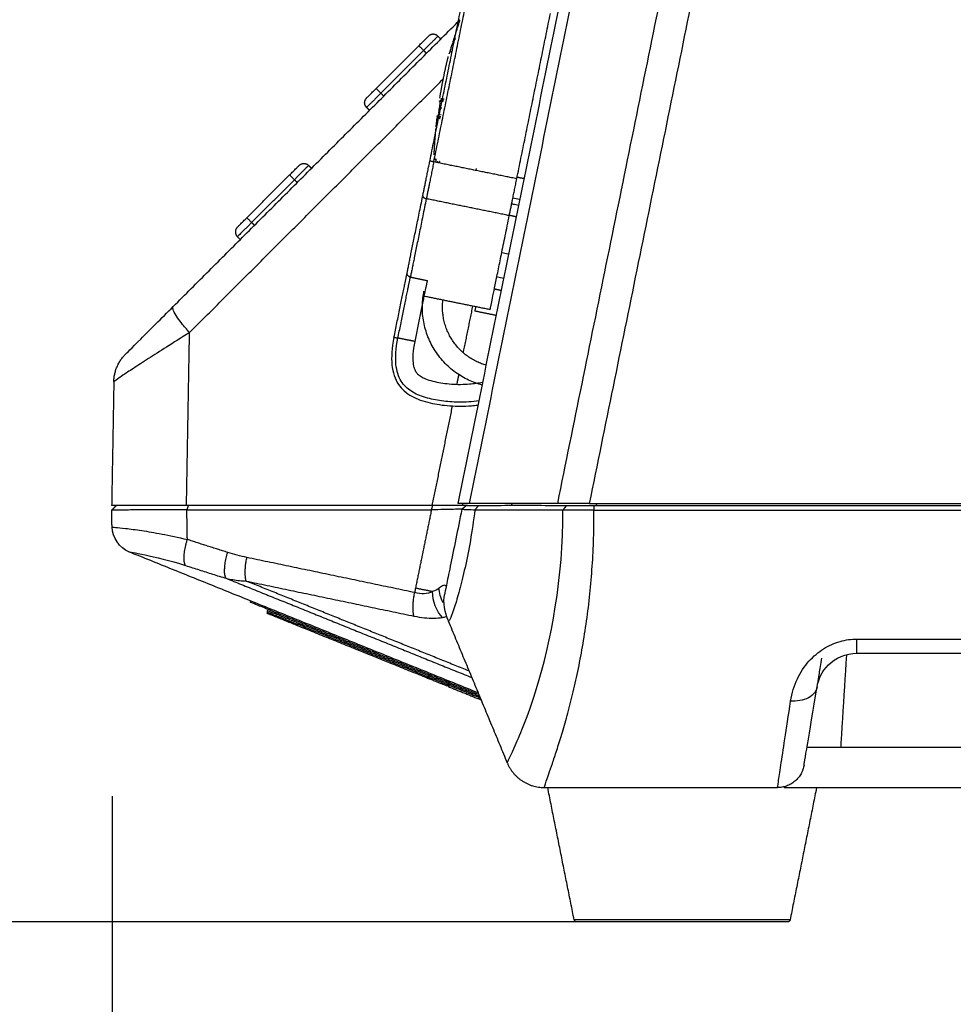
# Model space of a CAD drawing. Header units: millimetres. Extents: x 4946 to 6276, y -4769 to -3439.
# Tile 23 of 195: x 5134 to 5204, y -3819 to -3746. Entities that reach past the tile are written whole.
import ezdxf

# ---------------------------------------------------------------- set-up
doc = ezdxf.new("R2010")
doc.units = ezdxf.units.MM
doc.layers.add('ROXX_NEOmini_FIXTURE', color=7, linetype='Continuous', true_color=0x000000)
doc.styles.add('Arial', font='arial.ttf')
doc.dimstyles.new('Arial', dxfattribs={"dimscale": 10, "dimtxt": 1, "dimasz": 1, "dimexe": 0.5, "dimexo": 2, "dimgap": 0.25, "dimtad": 1, "dimtoh": 1, "dimdec": 1, "dimzin": 1, "dimdsep": 46, "dimtxsty": 'Arial', "dimcen": 0.5, "dimazin": 1, "dimtfac": 1, "dimtdec": 4, "dimtix": 1, "dimtofl": 0, "dimtmove": 1, "dimatfit": 3, "dimfxl": 1, "dimtolj": 1, "dimtzin": 1, "dimarcsym": 0})
doc.dimstyles.get("Standard").update_dxf_attribs({"dimscale": 10, "dimtxt": 2.5, "dimasz": 3, "dimexe": 1, "dimexo": 0.5, "dimgap": 0.8, "dimtad": 1, "dimtoh": 1, "dimdec": 1, "dimzin": 1, "dimdsep": 46, "dimtxsty": 'Standard', "dimblk": 'OPEN90', "dimcen": 2.5, "dimadec": 1, "dimazin": 1, "dimtfac": 1, "dimtdec": 4, "dimtix": 1, "dimtofl": 0, "dimtmove": 1, "dimatfit": 3, "dimldrblk": 'OPEN90', "dimfxl": 1, "dimtolj": 1, "dimtzin": 1, "dimarcsym": 0})

# ---------------------------------------------------------------- blocks, each defined once
blk = doc.blocks.new('*D5')
at = {"layer": 'Defpoints', "color": 0}
for p in [(5051.914, -3556.277), (5183.726, -3556.277), (5183.726, -3812.777)]:
    blk.add_point(p, dxfattribs=at)
at = {"layer": 'ROXX_NEOmini_FIXTURE', "color": 0, "lineweight": -2}
for p, q in [((5177.725, -3556.277), (5048.913, -3556.277)), ((5051.914, -3806.776), (5051.914, -3562.278)), ((5177.725, -3812.777), (5048.913, -3812.777))]:
    blk.add_line(p, q, dxfattribs=at)
at = {"layer": 'ROXX_NEOmini_FIXTURE', "color": 0}
for points in [[(5052.914, -3562.278), (5050.914, -3562.278), (5051.914, -3556.277)], [(5050.914, -3806.776), (5052.914, -3806.776), (5051.914, -3812.777)]]:
    blk.add_solid(points, dxfattribs=at)
at = {"layer": 'ROXX_NEOmini_FIXTURE', "color": 0, "insert": (5045.013, -3684.527), "char_height": 9.0015, "attachment_point": 5, "rotation": 90}
blk.add_mtext('\\A1;256.5', dxfattribs=at)
blk = doc.blocks.new('*D13')
at = {"layer": 'Defpoints', "color": 0}
for p in [(5315.817, -3779.584), (5141.317, -3783.409), (5315.817, -3848.364)]:
    blk.add_point(p, dxfattribs=at)
at = {"layer": 'ROXX_NEOmini_FIXTURE', "color": 0, "lineweight": -2}
for p, q in [((5315.817, -3799.584), (5315.817, -3853.364)), ((5141.317, -3803.409), (5141.317, -3853.364)), ((5151.317, -3848.364), (5305.817, -3848.364))]:
    blk.add_line(p, q, dxfattribs=at)
at = {"layer": 'ROXX_NEOmini_FIXTURE', "color": 0}
for points in [[(5151.317, -3846.697), (5151.317, -3850.031), (5141.317, -3848.364)], [(5305.817, -3850.031), (5305.817, -3846.697), (5315.817, -3848.364)]]:
    blk.add_solid(points, dxfattribs=at)
at = {"layer": 'ROXX_NEOmini_FIXTURE', "color": 0, "insert": (5228.567, -3840.759), "char_height": 10, "attachment_point": 5, "style": 'Arial'}
blk.add_mtext('\\A1;174.5', dxfattribs=at)

msp = doc.modelspace()

# ---------------------------------------------------------------- linework, layer by layer
at = {"layer": 'ROXX_NEOmini_FIXTURE', "color": 18, "lineweight": -3, "true_color": 0x000000}
for points, degree in [([(5198.589, -3626.56), (5182.815, -3704.094), (5167.04, -3781.627)], 2), ([(5167.907, -3781.627), (5183.674, -3704.133), (5199.44, -3626.639)], 2), ([(5203.392, -3639.343), (5188.918, -3710.485), (5174.444, -3781.627)], 2), ([(5205.098, -3642.641), (5190.959, -3712.134), (5176.82, -3781.627)], 2), ([(5164.958, -3756.153), (5166.21, -3750.002), (5167.461, -3743.852)], 2), ([(5165.252, -3756.213), (5166.504, -3750.062), (5167.755, -3743.911)], 2), ([(5171.426, -3757.469), (5172.677, -3751.318), (5173.929, -3745.167)], 2), ([(5167.033, -3746.132), (5167.007, -3746.215), (5166.954, -3746.381), (5166.877, -3746.627), (5166.802, -3746.867), (5166.729, -3747.097), (5166.662, -3747.311), (5166.604, -3747.498), (5166.553, -3747.659), (5166.51, -3747.797), (5166.472, -3747.917), (5166.439, -3748.021), (5166.42, -3748.081), (5166.412, -3748.109)], 3), ([(5166.849, -3747.043), (5166.808, -3747.035), (5166.767, -3747.027)], 2), ([(5166.849, -3747.043), (5166.867, -3747.047), (5166.884, -3747.05)], 2), ([(5161.316, -3751.102), (5162.907, -3749.511), (5164.498, -3747.92)], 2), ([(5164.498, -3747.92), (5164.604, -3748.026), (5164.71, -3748.132)], 2), ([(5166.392, -3748.171), (5166.398, -3748.153), (5166.404, -3748.133), (5166.411, -3748.112)], 3), ([(5166.576, -3748.031), (5166.5, -3748.016), (5166.424, -3748)], 2), ([(5147.082, -3768.91), (5156.533, -3759.458), (5165.985, -3750.006)], 2), ([(5161.316, -3751.102), (5161.427, -3751.213), (5161.538, -3751.324)], 2), ([(5165.722, -3751.631), (5165.717, -3751.679), (5165.705, -3751.787), (5165.68, -3751.98), (5165.661, -3752.122), (5165.651, -3752.193)], 3), ([(5165.667, -3751.708), (5165.669, -3751.695), (5165.671, -3751.682), (5165.673, -3751.67)], 3), ([(5165.725, -3751.61), (5165.724, -3751.617), (5165.723, -3751.624), (5165.722, -3751.631)], 3), ([(5165.957, -3751.727), (5165.881, -3751.711), (5165.805, -3751.696)], 2), ([(5165.955, -3751.704), (5165.955, -3751.696), (5165.956, -3751.687), (5165.956, -3751.678)], 3), ([(5165.956, -3751.678), (5165.958, -3751.642), (5165.959, -3751.61), (5165.959, -3751.582)], 3), ([(5165.601, -3752.898), (5165.55, -3752.949), (5165.498, -3753.001)], 2), ([(5165.582, -3752.667), (5165.576, -3752.699), (5165.572, -3752.73), (5165.567, -3752.758)], 3), ([(5165.597, -3752.859), (5165.585, -3752.856), (5165.573, -3752.854)], 2), ([(5165.587, -3752.725), (5165.586, -3752.742), (5165.585, -3752.759), (5165.584, -3752.775)], 3), ([(5165.653, -3752.965), (5165.673, -3752.969), (5165.694, -3752.973), (5165.715, -3752.978)], 3), ([(5165.674, -3752.659), (5165.698, -3752.664), (5165.723, -3752.669)], 2), ([(5165.774, -3752.855), (5165.735, -3752.847), (5165.695, -3752.839)], 2), ([(5165.769, -3752.679), (5165.78, -3752.681), (5165.792, -3752.683)], 2), ([(5171.426, -3757.469), (5168.339, -3756.841), (5165.252, -3756.213)], 2), ([(5165.34, -3756.046), (5165.344, -3756.012), (5165.347, -3755.983), (5165.352, -3755.959)], 3), ([(5165.403, -3755.986), (5165.405, -3756.008), (5165.407, -3756.033), (5165.409, -3756.062)], 3), ([(5151.699, -3760.718), (5153.29, -3759.127), (5154.881, -3757.536)], 2), ([(5154.881, -3757.536), (5154.989, -3757.644), (5155.097, -3757.752)], 2), ([(5171.453, -3757.337), (5171.719, -3757.393), (5171.986, -3757.448)], 2), ([(5170.868, -3760.21), (5167.782, -3759.582), (5164.695, -3758.954)], 2), ([(5171.049, -3759.321), (5171.087, -3759.33), (5171.124, -3759.338), (5171.161, -3759.347)], 3), ([(5171.161, -3759.347), (5171.294, -3759.378), (5171.427, -3759.408), (5171.56, -3759.439)], 3), ([(5171.378, -3760.305), (5171.125, -3760.247), (5170.872, -3760.189)], 2), ([(5151.699, -3760.718), (5151.805, -3760.825), (5151.911, -3760.931)], 2), ([(5163.509, -3764.784), (5164.146, -3764.913), (5164.783, -3765.043)], 2), ([(5170.301, -3765.799), (5170.028, -3765.737), (5169.756, -3765.676)], 2), ([(5169.444, -3767.213), (5166.994, -3766.714), (5164.544, -3766.216)], 2), ([(5147.082, -3768.91), (5146.867, -3768.675), (5146.473, -3768.212), (5146.045, -3767.615), (5145.823, -3767.173), (5145.828, -3767.014), (5145.869, -3766.973)], 3), ([(5167.452, -3770.424), (5167.806, -3768.687), (5168.159, -3766.951)], 2), ([(5169.901, -3767.642), (5169.1, -3767.48), (5168.3, -3767.317)], 2), ([(5147.082, -3768.91), (5146.449, -3769.308), (5145.29, -3770.041), (5144.029, -3770.847), (5142.83, -3771.625), (5142.091, -3772.113), (5141.553, -3772.484), (5141.448, -3772.574), (5141.448, -3772.585)], 3), ([(5146.857, -3781.777), (5146.97, -3775.344), (5147.082, -3768.91)], 2), ([(5163.859, -3769.581), (5163.222, -3769.451), (5162.585, -3769.322)], 2), ([(5166.971, -3772.79), (5167.046, -3772.419), (5167.122, -3772.049)], 2), ([(5165.142, -3781.777), (5165.897, -3778.066), (5166.652, -3774.355)], 2), ([(5146.857, -3781.777), (5146.203, -3781.777), (5144.993, -3781.777), (5143.412, -3781.777), (5142.212, -3781.777), (5141.459, -3781.777), (5141.287, -3781.777), (5141.287, -3781.777)], 3), ([(5165.142, -3781.777), (5156, -3781.777), (5146.857, -3781.777)], 2), ([(5146.986, -3781.777), (5146.934, -3781.942), (5146.881, -3782.106)], 2), ([(5165.076, -3782.106), (5165.129, -3781.942), (5165.182, -3781.777)], 2), ([(5167.907, -3781.627), (5167.423, -3781.627), (5167.134, -3781.627), (5167.04, -3781.627)], 3), ([(5167.342, -3782.058), (5167.449, -3781.97), (5167.557, -3781.882)], 2), ([(5167.399, -3781.777), (5167.416, -3781.692), (5167.433, -3781.607)], 2), ([(5167.759, -3781.777), (5167.579, -3781.777), (5167.399, -3781.777)], 2), ([(5167.557, -3781.882), (5167.621, -3781.83), (5167.685, -3781.777)], 2), ([(5167.754, -3781.777), (5167.778, -3781.777), (5167.839, -3781.777), (5167.968, -3781.777), (5168.133, -3781.777), (5168.334, -3781.777), (5168.492, -3781.777), (5168.578, -3781.777)], 3), ([(5174.444, -3781.627), (5171.176, -3781.627), (5167.907, -3781.627)], 2), ([(5168.578, -3781.777), (5168.443, -3781.95), (5168.308, -3782.122)], 2), ([(5171.057, -3781.627), (5171.042, -3781.702), (5171.026, -3781.777)], 2), ([(5176.82, -3781.627), (5176.337, -3781.627), (5175.471, -3781.627), (5174.752, -3781.627), (5174.444, -3781.627)], 3), ([(5175.123, -3781.777), (5174.988, -3781.955), (5174.853, -3782.133)], 2), ([(5175.123, -3781.777), (5175.29, -3781.777), (5175.673, -3781.777), (5176.401, -3781.777), (5176.905, -3781.777), (5177.168, -3781.777)], 3), ([(5176.82, -3781.627), (5227.267, -3781.627), (5277.715, -3781.627)], 2), ([(5177.168, -3781.777), (5177.168, -3781.955), (5177.168, -3782.133)], 2), ([(5177.168, -3781.777), (5227.391, -3781.777), (5277.614, -3781.777)], 2), ([(5177.353, -3781.777), (5177.369, -3781.702), (5177.384, -3781.627)], 2), ([(5146.881, -3782.106), (5146.238, -3782.103), (5145.003, -3782.111), (5143.408, -3782.114), (5142.215, -3782.121), (5141.464, -3782.128), (5141.294, -3782.129), (5141.294, -3782.133)], 3), ([(5146.881, -3782.106), (5155.978, -3782.106), (5165.076, -3782.106)], 2), ([(5146.919, -3784.315), (5146.9, -3783.21), (5146.881, -3782.106)], 2), ([(5165.076, -3782.106), (5164.482, -3785.021), (5163.889, -3787.937)], 2), ([(5167.342, -3782.058), (5167.341, -3782.061), (5167.234, -3782.058), (5166.761, -3782.071), (5166.024, -3782.084), (5165.404, -3782.102), (5165.076, -3782.106)], 3), ([(5168.308, -3782.122), (5168.206, -3782.905), (5167.983, -3784.427), (5167.577, -3786.459), (5167.158, -3788.143), (5166.786, -3789.39), (5166.494, -3790.203), (5166.384, -3790.379), (5166.347, -3790.377)], 3), ([(5168.308, -3782.122), (5168.122, -3782.12), (5167.77, -3782.113), (5167.421, -3782.091), (5167.339, -3782.07), (5167.342, -3782.058)], 3), ([(5173.479, -3802.775), (5173.475, -3802.764), (5173.494, -3802.677), (5173.607, -3802.336), (5173.799, -3801.783), (5174.066, -3801.015), (5174.394, -3800.033), (5174.77, -3798.839), (5175.172, -3797.446), (5175.58, -3795.876), (5175.97, -3794.156), (5176.325, -3792.315), (5176.631, -3790.378), (5176.875, -3788.371), (5177.051, -3786.314), (5177.153, -3784.228), (5177.172, -3782.83), (5177.168, -3782.133)], 3), ([(5177.168, -3782.133), (5176.881, -3782.13), (5176.289, -3782.135), (5175.476, -3782.134), (5175.035, -3782.129), (5174.853, -3782.133)], 3), ([(5177.168, -3782.133), (5227.391, -3782.133), (5277.614, -3782.133)], 2), ([(5141.317, -3783.409), (5141.326, -3783.4), (5141.494, -3783.402), (5142.243, -3783.472), (5143.495, -3783.639), (5144.96, -3783.886), (5146.236, -3784.153), (5146.919, -3784.315)], 3), ([(5168.561, -3795.732), (5155.564, -3790.481), (5142.567, -3785.23)], 2), ([(5151.347, -3785.654), (5150.869, -3785.554), (5150.393, -3785.426), (5149.921, -3785.278)], 3), ([(5146.791, -3786.254), (5147.124, -3786.361), (5147.79, -3786.575), (5148.793, -3786.891), (5149.464, -3787.099), (5149.8, -3787.202)], 3), ([(5163.832, -3788.266), (5157.589, -3786.96), (5151.347, -3785.654)], 2), ([(5149.8, -3787.202), (5149.967, -3787.241), (5150.301, -3787.307), (5150.792, -3787.375), (5151.126, -3787.399), (5151.294, -3787.406)], 3), ([(5149.8, -3787.202), (5158.94, -3790.895), (5168.08, -3794.588)], 2), ([(5167.877, -3794.106), (5159.586, -3790.756), (5151.294, -3787.406)], 2), ([(5151.294, -3787.406), (5157.537, -3788.712), (5163.779, -3790.018)], 2), ([(5163.889, -3787.937), (5163.882, -3787.973), (5163.868, -3788.046), (5163.849, -3788.156), (5163.837, -3788.229), (5163.832, -3788.266)], 3), ([(5165.162, -3788.196), (5164.77, -3788.392), (5164.313, -3788.388), (5163.832, -3788.266)], 3), ([(5165.906, -3790.109), (5165.468, -3789.708), (5165.151, -3788.877), (5165.162, -3788.196)], 3), ([(5165.66, -3787.922), (5165.513, -3788.035), (5165.347, -3788.128), (5165.162, -3788.196)], 3), ([(5165.946, -3789.016), (5165.767, -3788.666), (5165.657, -3788.276), (5165.66, -3787.922)], 3), ([(5166.347, -3790.377), (5166.08, -3789.75), (5165.925, -3789.02), (5166.061, -3788.353)], 3), ([(5155.155, -3790.64), (5155.174, -3790.593), (5155.192, -3790.547)], 2), ([(5164.798, -3794.535), (5159.976, -3792.587), (5155.155, -3790.64)], 2), ([(5164.835, -3794.443), (5160.014, -3792.495), (5155.192, -3790.547)], 2), ([(5155.23, -3790.454), (5155.251, -3790.402), (5155.272, -3790.35)], 2), ([(5168.652, -3795.877), (5161.941, -3793.165), (5155.23, -3790.454)], 2), ([(5163.779, -3790.018), (5164.049, -3790.074), (5164.565, -3790.153), (5165.263, -3790.182), (5165.698, -3790.144), (5165.906, -3790.109)], 3), ([(5166.329, -3790.377), (5168.519, -3795.651), (5170.708, -3800.925)], 2), ([(5191.796, -3796.339), (5191.841, -3796.041), (5191.974, -3795.464), (5192.282, -3794.676), (5192.678, -3793.974), (5193.151, -3793.362), (5193.679, -3792.849), (5194.245, -3792.435), (5194.847, -3792.113), (5195.473, -3791.885), (5196.106, -3791.753), (5196.521, -3791.725), (5196.727, -3791.725)], 3), ([(5196.727, -3791.725), (5234.126, -3791.725), (5271.525, -3791.725)], 2), ([(5193.768, -3795.282), (5193.857, -3794.75), (5194.338, -3793.541), (5195.905, -3792.777), (5196.727, -3792.777)], 3), ([(5195.95, -3792.888), (5195.733, -3796.333), (5195.516, -3799.777)], 2), ([(5196.727, -3792.777), (5234.126, -3792.777), (5271.525, -3792.777)], 2), ([(5193.768, -3795.282), (5193.768, -3795.282), (5193.797, -3795.114), (5193.922, -3794.362), (5194.051, -3793.596), (5194.128, -3793.135)], 3), ([(5164.835, -3794.443), (5164.816, -3794.489), (5164.798, -3794.535)], 2), ([(5166.374, -3795.172), (5166.392, -3795.126), (5166.411, -3795.08)], 2), ([(5168.619, -3795.972), (5167.515, -3795.526), (5166.411, -3795.08)], 2), ([(5168.64, -3796.088), (5167.507, -3795.63), (5166.374, -3795.172)], 2), ([(5193.768, -3795.282), (5193.718, -3795.583), (5193.257, -3796.224), (5192.236, -3796.377), (5191.796, -3796.339)], 3), ([(5192.794, -3801.107), (5192.794, -3801.107), (5193.157, -3798.935), (5193.768, -3795.282)], 3), ([(5190.821, -3802.777), (5190.821, -3802.777), (5190.867, -3802.47), (5191.059, -3801.209), (5191.347, -3799.306), (5191.631, -3797.425), (5191.796, -3796.339)], 3), ([(5193.025, -3799.777), (5234.137, -3799.777), (5275.248, -3799.777)], 2), ([(5191.326, -3802.712), (5191.326, -3802.745), (5191.326, -3802.777)], 2), ([(5191.326, -3802.777), (5234.126, -3802.777), (5276.926, -3802.777)], 2)]:
    msp.add_open_spline(points, degree=degree, dxfattribs=at)
at = {"layer": 'ROXX_NEOmini_FIXTURE', "color": 18, "true_color": 0x000000}
for points, degree in [([(5145.869, -3766.973), (5156.53, -3756.312), (5167.191, -3745.651)], 2), ([(5145.869, -3766.973), (5156.53, -3756.312), (5167.191, -3745.651)], 2), ([(5167.13, -3745.962), (5167.076, -3745.951), (5167.022, -3745.94)], 2), ([(5167.13, -3745.962), (5167.076, -3745.951), (5167.022, -3745.94)], 2), ([(5167.17, -3745.695), (5167.125, -3745.839), (5167.079, -3745.985), (5167.033, -3746.132)], 3), ([(5167.17, -3745.695), (5167.125, -3745.839), (5167.079, -3745.985), (5167.033, -3746.132)], 3), ([(5165.559, -3746.859), (5165.675, -3746.975), (5165.791, -3747.092)], 2), ([(5165.559, -3746.859), (5165.675, -3746.975), (5165.791, -3747.092)], 2), ([(5160.962, -3750.748), (5162.553, -3749.157), (5164.144, -3747.566)], 2), ([(5160.962, -3750.748), (5162.553, -3749.157), (5164.144, -3747.566)], 2), ([(5160.467, -3752.375), (5160.361, -3752.269), (5160.255, -3752.162)], 2), ([(5160.467, -3752.375), (5160.361, -3752.269), (5160.255, -3752.162)], 2), ([(5155.942, -3756.476), (5156.048, -3756.582), (5156.154, -3756.688)], 2), ([(5155.942, -3756.476), (5156.048, -3756.582), (5156.154, -3756.688)], 2), ([(5151.346, -3760.365), (5152.937, -3758.774), (5154.528, -3757.183)], 2), ([(5151.346, -3760.365), (5152.937, -3758.774), (5154.528, -3757.183)], 2), ([(5152.531, -3759.179), (5152.539, -3759.172), (5152.546, -3759.164), (5152.555, -3759.156)], 3), ([(5152.531, -3759.179), (5152.539, -3759.172), (5152.546, -3759.164), (5152.555, -3759.156)], 3), ([(5150.639, -3761.779), (5150.745, -3761.885), (5150.851, -3761.991)], 2), ([(5150.639, -3761.779), (5150.745, -3761.885), (5150.851, -3761.991)], 2), ([(5142.326, -3770.516), (5142.327, -3770.516), (5143.244, -3769.598), (5144.979, -3767.863), (5145.869, -3766.973)], 3), ([(5142.326, -3770.516), (5142.327, -3770.516), (5143.244, -3769.598), (5144.979, -3767.863), (5145.869, -3766.973)], 3), ([(5141.448, -3772.585), (5141.368, -3777.181), (5141.287, -3781.777)], 2), ([(5141.448, -3772.585), (5141.368, -3777.181), (5141.287, -3781.777)], 2), ([(5141.294, -3782.133), (5141.469, -3781.955), (5141.644, -3781.777)], 2), ([(5141.294, -3782.133), (5141.469, -3781.955), (5141.644, -3781.777)], 2), ([(5141.316, -3783.41), (5141.305, -3782.772), (5141.294, -3782.133)], 2), ([(5141.316, -3783.41), (5141.305, -3782.772), (5141.294, -3782.133)], 2), ([(5142.567, -3785.23), (5141.899, -3784.96), (5141.329, -3784.162), (5141.317, -3783.409)], 3), ([(5142.567, -3785.23), (5141.899, -3784.96), (5141.329, -3784.162), (5141.317, -3783.409)], 3), ([(5151.62, -3788.886), (5151.602, -3788.934), (5151.584, -3788.981)], 2), ([(5151.62, -3788.886), (5151.602, -3788.934), (5151.584, -3788.981)], 2), ([(5152.874, -3789.61), (5152.856, -3789.657), (5152.837, -3789.703)], 2), ([(5152.874, -3789.61), (5152.856, -3789.657), (5152.837, -3789.703)], 2), ([(5164.76, -3794.628), (5159.939, -3792.68), (5155.117, -3790.732)], 2), ([(5164.76, -3794.628), (5159.939, -3792.68), (5155.117, -3790.732)], 2), ([(5164.89, -3794.573), (5164.909, -3794.527), (5164.928, -3794.48)], 2), ([(5164.89, -3794.573), (5164.909, -3794.527), (5164.928, -3794.48)], 2), ([(5166.319, -3795.042), (5166.3, -3795.088), (5166.281, -3795.135)], 2), ([(5166.319, -3795.042), (5166.3, -3795.088), (5166.281, -3795.135)], 2), ([(5166.336, -3795.265), (5167.551, -3795.756), (5168.766, -3796.246)], 2), ([(5166.336, -3795.265), (5167.551, -3795.756), (5168.766, -3796.246)], 2), ([(5168.599, -3796.071), (5168.618, -3796.025), (5168.636, -3795.979)], 2), ([(5168.599, -3796.071), (5168.618, -3796.025), (5168.636, -3795.979)], 2), ([(5173.479, -3802.777), (5182.15, -3802.777), (5190.821, -3802.777)], 2), ([(5173.479, -3802.777), (5182.15, -3802.777), (5190.821, -3802.777)], 2), ([(5175.694, -3812.617), (5174.71, -3807.697), (5173.726, -3802.777)], 2), ([(5175.694, -3812.617), (5174.71, -3807.697), (5173.726, -3802.777)], 2), ([(5193.726, -3802.777), (5192.742, -3807.697), (5191.758, -3812.617)], 2), ([(5193.726, -3802.777), (5192.742, -3807.697), (5191.758, -3812.617)], 2)]:
    msp.add_open_spline(points, degree=degree, dxfattribs=at)
for points, weights in [([(5165.559, -3746.859), (5165.205, -3746.506), (5164.852, -3746.859)], [1, 0.707106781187, 1]), ([(5165.559, -3746.859), (5165.205, -3746.506), (5164.852, -3746.859)], [1, 0.707106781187, 1]), ([(5164.144, -3747.566), (5164.852, -3746.859), (5164.852, -3746.859)], [1, 0.707106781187, 1]), ([(5164.144, -3747.566), (5164.852, -3746.859), (5164.852, -3746.859)], [1, 0.707106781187, 1]), ([(5160.255, -3751.455), (5160.255, -3751.455), (5160.962, -3750.748)], [1, 0.707106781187, 1]), ([(5160.255, -3751.455), (5160.255, -3751.455), (5160.962, -3750.748)], [1, 0.707106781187, 1]), ([(5160.255, -3752.162), (5159.902, -3751.809), (5160.255, -3751.455)], [1, 0.707106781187, 1]), ([(5160.255, -3752.162), (5159.902, -3751.809), (5160.255, -3751.455)], [1, 0.707106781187, 1]), ([(5160.163, -3752.036), (5160.199, -3752.106), (5160.255, -3752.162)], [0.902750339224, 0.938434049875, 1]), ([(5160.163, -3752.036), (5160.199, -3752.106), (5160.255, -3752.162)], [0.902750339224, 0.938434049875, 1]), ([(5154.528, -3757.183), (5155.235, -3756.476), (5155.235, -3756.476)], [1, 0.707106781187, 1]), ([(5154.528, -3757.183), (5155.235, -3756.476), (5155.235, -3756.476)], [1, 0.707106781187, 1]), ([(5155.235, -3756.476), (5155.588, -3756.122), (5155.942, -3756.476)], [1, 0.707106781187, 1]), ([(5155.235, -3756.476), (5155.588, -3756.122), (5155.942, -3756.476)], [1, 0.707106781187, 1]), ([(5150.639, -3761.072), (5150.639, -3761.072), (5151.346, -3760.365)], [1, 0.707106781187, 1]), ([(5150.639, -3761.072), (5150.639, -3761.072), (5151.346, -3760.365)], [1, 0.707106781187, 1]), ([(5150.639, -3761.072), (5150.285, -3761.426), (5150.639, -3761.779)], [1, 0.707106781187, 1]), ([(5150.639, -3761.072), (5150.285, -3761.426), (5150.639, -3761.779)], [1, 0.707106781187, 1]), ([(5141.448, -3772.585), (5141.469, -3771.373), (5142.326, -3770.516)], [1, 0.927168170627, 1]), ([(5141.448, -3772.585), (5141.469, -3771.373), (5142.326, -3770.516)], [1, 0.927168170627, 1]), ([(5155.23, -3790.454), (5151.584, -3788.981), (5151.584, -3788.981)], [1, 0.707106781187, 1]), ([(5155.23, -3790.454), (5151.584, -3788.981), (5151.584, -3788.981)], [1, 0.707106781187, 1]), ([(5152.892, -3789.833), (5152.857, -3789.819), (5152.84, -3789.786)], [1, 0.865899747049, 0.854594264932]), ([(5152.892, -3789.833), (5152.857, -3789.819), (5152.84, -3789.786)], [1, 0.865899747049, 0.854594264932]), ([(5155.117, -3790.732), (5152.892, -3789.833), (5152.892, -3789.833)], [1, 0.707106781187, 1]), ([(5155.117, -3790.732), (5152.892, -3789.833), (5152.892, -3789.833)], [1, 0.707106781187, 1]), ([(5153.724, -3790.132), (5153.684, -3790.153), (5153.642, -3790.136)], [0.854586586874, 0.841252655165, 1]), ([(5153.724, -3790.132), (5153.684, -3790.153), (5153.642, -3790.136)], [0.854586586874, 0.841252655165, 1]), ([(5154.235, -3790.268), (5154.198, -3790.361), (5154.198, -3790.361)], [1, 0.707106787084, 1]), ([(5154.235, -3790.268), (5154.198, -3790.361), (5154.198, -3790.361)], [1, 0.707106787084, 1]), ([(5157.483, -3791.58), (5157.446, -3791.673), (5157.353, -3791.636)], [1, 0.70710678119, 1]), ([(5157.483, -3791.58), (5157.446, -3791.673), (5157.353, -3791.636)], [1, 0.70710678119, 1]), ([(5157.946, -3791.767), (5157.909, -3791.86), (5157.909, -3791.86)], [1, 0.707106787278, 1]), ([(5157.946, -3791.767), (5157.909, -3791.86), (5157.909, -3791.86)], [1, 0.707106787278, 1]), ([(5164.798, -3794.535), (5164.842, -3794.553), (5164.887, -3794.572)], [0.879942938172, 0.880102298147, 0.880367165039]), ([(5164.798, -3794.535), (5164.842, -3794.553), (5164.887, -3794.572)], [0.879942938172, 0.880102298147, 0.880367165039]), ([(5166.259, -3795.234), (5165.039, -3794.741), (5164.805, -3794.646)], [0.857435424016, 0.834738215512, 0.944745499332]), ([(5166.259, -3795.234), (5165.039, -3794.741), (5164.805, -3794.646)], [0.857435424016, 0.834738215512, 0.944745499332]), ([(5166.333, -3795.156), (5166.302, -3795.143), (5166.27, -3795.131)], [0.927676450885, 0.926680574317, 0.92570401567]), ([(5166.333, -3795.156), (5166.302, -3795.143), (5166.27, -3795.131)], [0.927676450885, 0.926680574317, 0.92570401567]), ([(5166.308, -3795.146), (5166.271, -3795.238), (5166.336, -3795.265)], [1, 0.707106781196, 1]), ([(5166.308, -3795.146), (5166.271, -3795.238), (5166.336, -3795.265)], [1, 0.707106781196, 1]), ([(5168.116, -3795.933), (5168.125, -3795.911), (5168.135, -3795.884)], [0.864501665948, 0.893595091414, 1]), ([(5168.116, -3795.933), (5168.125, -3795.911), (5168.135, -3795.884)], [0.864501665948, 0.893595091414, 1]), ([(5168.599, -3796.071), (5168.582, -3796.114), (5168.603, -3796.154)], [1, 0.841207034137, 0.854594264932]), ([(5168.599, -3796.071), (5168.582, -3796.114), (5168.603, -3796.154)], [1, 0.841207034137, 0.854594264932]), ([(5173.467, -3802.777), (5173.473, -3802.777), (5173.479, -3802.777)], [0.990331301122, 0.995071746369, 1]), ([(5173.467, -3802.777), (5173.473, -3802.777), (5173.479, -3802.777)], [0.990331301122, 0.995071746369, 1]), ([(5175.89, -3812.777), (5175.768, -3812.777), (5175.712, -3812.668)], [1, 0.820296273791, 0.925545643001]), ([(5175.89, -3812.777), (5175.768, -3812.777), (5175.712, -3812.668)], [1, 0.820296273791, 0.925545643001]), ([(5191.758, -3812.617), (5191.726, -3812.777), (5191.562, -3812.777)], [1, 0.773342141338, 1]), ([(5191.758, -3812.617), (5191.726, -3812.777), (5191.562, -3812.777)], [1, 0.773342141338, 1])]:
    msp.add_rational_spline(points, weights, degree=2, dxfattribs=at)
at = {"layer": 'ROXX_NEOmini_FIXTURE', "color": 18, "lineweight": -3, "true_color": 0x000000}
for points, weights in [([(5165.559, -3746.859), (5165.559, -3746.859), (5164.498, -3747.92)], [1, 0.707106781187, 1]), ([(5164.498, -3747.92), (5164.144, -3747.566), (5164.144, -3747.566)], [1, 0.707106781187, 1]), ([(5161.316, -3751.102), (5160.255, -3752.162), (5160.255, -3752.162)], [1, 0.707106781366, 1]), ([(5161.316, -3751.102), (5160.962, -3750.748), (5160.962, -3750.748)], [1, 0.707106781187, 1]), ([(5165.722, -3751.824), (5165.725, -3751.804), (5165.728, -3751.785)], [0.999994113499, 0.999996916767, 1]), ([(5165.809, -3751.467), (5165.797, -3751.542), (5165.785, -3751.618)], [1, 0.999996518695, 0.99999727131]), ([(5165.897, -3751.579), (5165.899, -3751.567), (5165.901, -3751.555)], [1, 0.999999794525, 0.999999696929]), ([(5165.981, -3751.502), (5165.976, -3751.534), (5165.971, -3751.567)], [1, 0.999992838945, 0.999986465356]), ([(5165.8, -3752.182), (5165.823, -3752.186), (5165.849, -3752.192)], [0.999967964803, 0.999965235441, 1]), ([(5165.425, -3753.624), (5165.46, -3753.279), (5165.501, -3752.934)], [0.961674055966, 0.96486260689, 0.968145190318]), ([(5165.512, -3752.842), (5165.506, -3752.888), (5165.501, -3752.934)], [1, 0.999999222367, 1]), ([(5165.512, -3752.842), (5165.516, -3752.806), (5165.52, -3752.77)], [0.969032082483, 0.969373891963, 0.969716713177]), ([(5165.706, -3752.976), (5165.711, -3752.93), (5165.717, -3752.883)], [1, 0.999998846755, 1]), ([(5165.278, -3755.684), (5165.322, -3754.686), (5165.419, -3753.691)], [0.943756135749, 0.952028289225, 0.96105905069]), ([(5164.434, -3758.73), (5164.672, -3757.562), (5164.958, -3756.153)], [1, 0.956262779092, 1]), ([(5165.252, -3756.213), (5164.947, -3757.712), (5164.695, -3758.954)], [1, 0.956262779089, 1]), ([(5165.252, -3756.213), (5164.958, -3756.153), (5164.958, -3756.153)], [1, 0.707106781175, 1]), ([(5165.435, -3756.25), (5165.437, -3756.171), (5165.44, -3756.092)], [0.999888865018, 0.999897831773, 0.999911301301]), ([(5165.557, -3756.275), (5165.559, -3756.221), (5165.56, -3756.166)], [0.99997292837, 0.999974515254, 0.999978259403]), ([(5165.689, -3756.181), (5165.687, -3756.241), (5165.685, -3756.301)], [1, 0.999990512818, 0.999983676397]), ([(5155.942, -3756.476), (5155.942, -3756.476), (5154.881, -3757.536)], [1, 0.707106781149, 1]), ([(5154.881, -3757.536), (5154.528, -3757.183), (5154.528, -3757.183)], [1, 0.707106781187, 1]), ([(5170.868, -3760.21), (5171.121, -3758.968), (5171.426, -3757.469)], [1, 0.95626277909, 1]), ([(5163.27, -3764.452), (5163.631, -3762.677), (5164.422, -3758.788)], [1, 0.95705915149, 0.999334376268]), ([(5164.695, -3758.954), (5163.879, -3762.961), (5163.509, -3764.784)], [1, 0.956723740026, 1]), ([(5164.434, -3758.73), (5164.401, -3758.894), (5164.695, -3758.954)], [1, 0.707106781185, 1]), ([(5151.699, -3760.718), (5151.346, -3760.365), (5151.346, -3760.365)], [1, 0.707106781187, 1]), ([(5169.444, -3767.213), (5169.444, -3767.213), (5170.868, -3760.21)], [1, 0.88301497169, 1]), ([(5151.699, -3760.718), (5150.639, -3761.779), (5150.639, -3761.779)], [1, 0.707106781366, 1]), ([(5162.291, -3769.262), (5163.002, -3765.769), (5163.27, -3764.452)], [1, 0.829760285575, 1]), ([(5162.585, -3769.322), (5163.256, -3766.026), (5163.509, -3764.784)], [1, 0.829759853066, 1]), ([(5163.509, -3764.784), (5163.215, -3764.724), (5163.27, -3764.452)], [1, 0.707106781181, 1]), ([(5163.859, -3769.581), (5164.53, -3766.285), (5164.783, -3765.043)], [1, 0.829759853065, 1]), ([(5168.846, -3772.818), (5163.396, -3771.358), (5164.521, -3765.829)], [0.976078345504, 0.719600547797, 1]), ([(5169.157, -3771.348), (5165.458, -3770.286), (5165.935, -3766.467)], [0.969579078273, 0.737104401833, 0.970427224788]), ([(5168.366, -3766.993), (5168.3, -3767.317), (5168.3, -3767.317)], [0.879874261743, 0.915638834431, 1]), ([(5162.291, -3769.262), (5162.291, -3769.262), (5162.585, -3769.322)], [1, 0.707113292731, 1]), ([(5146.791, -3786.254), (5146.453, -3785.793), (5146.919, -3784.315)], [1, 0.790298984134, 1]), ([(5149.921, -3785.278), (5148.417, -3784.806), (5146.919, -3784.315)], [1, 0.999982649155, 1]), ([(5149.8, -3787.202), (5149.487, -3786.71), (5149.921, -3785.278)], [1, 0.800607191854, 1]), ([(5151.294, -3787.406), (5151.112, -3786.778), (5151.347, -3785.654)], [1, 0.867210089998, 1]), ([(5163.779, -3790.018), (5163.597, -3789.39), (5163.832, -3788.266)], [1, 0.867217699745, 1]), ([(5165.162, -3788.196), (5164.623, -3788.086), (5163.889, -3787.937)], [1, 0.971034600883, 1]), ([(5152.837, -3789.703), (5152.837, -3789.703), (5155.155, -3790.64)], [1, 0.707106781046, 1]), ([(5155.192, -3790.547), (5152.874, -3789.61), (5152.874, -3789.61)], [1, 0.707106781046, 1]), ([(5155.117, -3790.732), (5155.117, -3790.732), (5155.155, -3790.64)], [1, 0.707106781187, 1]), ([(5155.63, -3790.913), (5155.609, -3790.872), (5155.626, -3790.83)], [0.854603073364, 0.841154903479, 1]), ([(5196.727, -3792.777), (5196.727, -3792.777), (5196.727, -3791.725)], [1, 0.858395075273, 1]), ([(5164.872, -3794.35), (5164.872, -3794.35), (5164.835, -3794.443)], [1, 0.707106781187, 1]), ([(5164.76, -3794.628), (5164.76, -3794.628), (5164.798, -3794.535)], [1, 0.707106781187, 1]), ([(5164.76, -3794.628), (5164.853, -3794.666), (5164.89, -3794.573)], [1, 0.707106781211, 1]), ([(5164.928, -3794.48), (5164.928, -3794.48), (5164.835, -3794.443)], [1, 0.707106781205, 1]), ([(5166.27, -3795.131), (5164.89, -3794.573), (5164.89, -3794.573)], [0.855982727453, 0.834691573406, 1]), ([(5166.302, -3795.035), (5164.928, -3794.48), (5164.928, -3794.48)], [0.855886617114, 0.835068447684, 1]), ([(5165.058, -3794.425), (5164.965, -3794.387), (5164.928, -3794.48)], [1, 0.707106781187, 1]), ([(5166.315, -3794.959), (5166.336, -3795), (5166.319, -3795.042)], [0.854594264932, 0.841207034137, 1]), ([(5166.411, -3795.08), (5166.319, -3795.042), (5166.319, -3795.042)], [1, 0.707106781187, 1]), ([(5166.449, -3794.987), (5166.449, -3794.987), (5166.411, -3795.08)], [1, 0.707106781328, 1]), ([(5166.374, -3795.172), (5166.336, -3795.265), (5166.336, -3795.265)], [1, 0.707106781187, 1]), ([(5168.65, -3795.944), (5168.644, -3795.961), (5168.636, -3795.979)], [0.889096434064, 0.925700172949, 1]), ([(5170.708, -3800.925), (5171.469, -3802.759), (5173.454, -3802.775)], [1, 0.832845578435, 0.997579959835]), ([(5192.794, -3801.107), (5192.514, -3802.777), (5190.821, -3802.777)], [1, 0.763232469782, 1])]:
    msp.add_rational_spline(points, weights, degree=2, dxfattribs=at)
for points, weights, knots in [([(5165.705, -3751.458), (5165.832, -3750.662), (5165.992, -3749.873), (5166.147, -3749.113), (5166.333, -3748.361)], [0.982834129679, 0.991149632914, 1, 0.991487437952, 0.983469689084], [57.769064, 57.769064, 57.769064, 59.492824, 59.492824, 61.15079, 61.15079, 61.15079]), ([(5191.758, -3812.617), (5191.758, -3812.617), (5183.726, -3812.617), (5175.694, -3812.617), (5175.694, -3812.617)], [1, 0.707106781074, 1, 0.707106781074, 1], [0.000032, 0.000032, 0.000032, 12.308551, 12.308551, 24.61707, 24.61707, 24.61707])]:
    msp.add_rational_spline(points, weights, degree=2, knots=knots, dxfattribs=at)
for points, knots in [([(5165.651, -3752.193), (5165.641, -3752.268), (5165.62, -3752.412), (5165.601, -3752.541), (5165.592, -3752.6), (5165.592, -3752.601)], [0, 0, 0, 0, 0.2065993, 0.4131986, 0.4159169, 0.4159169, 0.4159169, 0.4159169]), ([(5168.413, -3756.699), (5168.405, -3756.737), (5168.395, -3756.787), (5168.384, -3756.838), (5168.382, -3756.85)], [0, 0, 0, 0, 0.1161903, 0.1537151, 0.1537151, 0.1537151, 0.1537151]), ([(5171.138, -3758.886), (5171.3, -3758.92), (5171.469, -3758.955), (5171.639, -3758.991), (5171.645, -3758.992)], [3.1069655, 3.1069655, 3.1069655, 3.1069655, 3.6050897, 3.6258503, 3.6258503, 3.6258503, 3.6258503]), ([(5170.811, -3763.092), (5170.805, -3763.09), (5170.635, -3763.054), (5170.466, -3763.018), (5170.304, -3762.984)], [-3.6259586, -3.6259586, -3.6259586, -3.6259586, -3.6051078, -3.107076, -3.107076, -3.107076, -3.107076]), ([(5169.997, -3764.769), (5170.146, -3764.801), (5170.297, -3764.834), (5170.447, -3764.867), (5170.45, -3764.868)], [3.1486739, 3.1486739, 3.1486739, 3.1486739, 3.6054828, 3.6133241, 3.6133241, 3.6133241, 3.6133241]), ([(5162.291, -3769.262), (5162.126, -3770.074), (5162.063, -3771.099), (5162.285, -3772.152), (5162.602, -3772.79), (5163.051, -3773.295), (5163.599, -3773.672), (5164.258, -3773.957), (5164.962, -3774.151), (5165.697, -3774.291), (5166.712, -3774.406), (5167.672, -3774.401), (5168.369, -3774.326), (5168.53, -3774.305)], [0, 0, 0, 0, 1.37701, 2.093055, 2.868771, 3.584817, 4.360532, 5.136248, 5.976607, 6.724938, 7.53563, 9.224572, 9.734036, 9.734036, 9.734036, 9.734036]), ([(5168.607, -3773.991), (5168.102, -3774.064), (5167.167, -3774.126), (5165.828, -3774.024), (5164.604, -3773.775), (5163.531, -3773.336), (5162.765, -3772.601), (5162.351, -3771.393), (5162.426, -3770.106), (5162.585, -3769.322)], [11.585571, 11.585571, 11.585571, 11.585571, 13.170709, 14.48778, 15.804851, 17.121922, 18.438992, 19.756063, 21.073134, 21.073134, 21.073134, 21.073134]), ([(5168.884, -3772.626), (5168.564, -3772.689), (5167.786, -3772.799), (5166.785, -3772.803), (5165.937, -3772.708), (5165.319, -3772.59), (5164.771, -3772.436), (5164.363, -3772.254), (5164.11, -3772.074), (5163.951, -3771.892), (5163.821, -3771.643), (5163.687, -3771.062), (5163.718, -3770.274), (5163.859, -3769.581)], [8.811522, 8.811522, 8.811522, 8.811522, 9.745222, 11.043648, 11.666893, 12.242195, 12.888247, 13.484603, 14.080958, 14.63144, 15.227796, 15.778278, 16.836897, 16.836897, 16.836897, 16.836897]), ([(5167.399, -3781.777), (5167.399, -3781.777), (5166.898, -3781.777), (5165.888, -3781.777), (5165.142, -3781.777)], [-4.167671, -4.167671, -4.167671, -4.167671, -2.083835, 0, 0, 0, 0]), ([(5168.578, -3781.777), (5169.328, -3781.777), (5170.82, -3781.768), (5173, -3781.768), (5174.418, -3781.777), (5175.123, -3781.777)], [0, 0, 0, 0, 3.429039, 6.858246, 10.287453, 10.287453, 10.287453, 10.287453]), ([(5167.342, -3782.058), (5167.184, -3782.832), (5166.865, -3784.402), (5166.458, -3786.402), (5166.165, -3787.84), (5166.075, -3788.283), (5166.061, -3788.353)], [0, 0, 0, 0, 2.454429, 5.203267, 7.952104, 10.700942, 10.700942, 10.700942, 10.700942]), ([(5174.853, -3782.133), (5174.147, -3782.132), (5172.716, -3782.14), (5170.535, -3782.137), (5169.058, -3782.124), (5168.308, -3782.122)], [0, 0, 0, 0, 3.428997, 6.857994, 10.286776, 10.286776, 10.286776, 10.286776]), ([(5170.708, -3800.925), (5170.71, -3800.931), (5171.227, -3799.927), (5173.501, -3794.362), (5174.895, -3787.095), (5174.853, -3782.133)], [0, 0, 0, 0, 7.85524, 15.710481, 31.420962, 31.420962, 31.420962, 31.420962]), ([(5142.567, -3785.23), (5142.587, -3785.238), (5143.452, -3785.362), (5145.603, -3785.871), (5146.771, -3786.247)], [-8.264255, -8.264255, -8.264255, -8.264255, -4.132128, -0.023668, -0.023668, -0.023668, -0.023668]), ([(5166.136, -3787.769), (5166.133, -3787.764), (5166.104, -3787.717), (5165.99, -3787.706), (5165.785, -3787.827), (5165.66, -3787.922)], [0.564086, 0.564086, 0.564086, 0.564086, 0.632606, 1.265211, 1.897817, 1.897817, 1.897817, 1.897817]), ([(5165.906, -3790.109), (5165.997, -3790.094), (5166.108, -3790.072), (5166.215, -3790.045), (5166.235, -3790.04)], [0, 0, 0, 0, 0.4004347, 0.4942296, 0.4942296, 0.4942296, 0.4942296])]:
    msp.add_open_spline(points, degree=3, knots=knots, dxfattribs=at)
at = {"layer": 'ROXX_NEOmini_FIXTURE', "color": 18, "true_color": 0x000000}
msp.add_rational_spline([(5191.562, -3812.777), (5191.562, -3812.777), (5183.726, -3812.777), (5175.89, -3812.777), (5175.89, -3812.777)], [1, 0.707106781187, 1, 0.707106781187, 1], degree=2, knots=[0.000032, 0.000032, 0.000032, 12.308551, 12.308551, 24.61707, 24.61707, 24.61707], dxfattribs=at)
msp.add_rational_spline([(5191.562, -3812.777), (5191.562, -3812.777), (5183.726, -3812.777), (5175.89, -3812.777), (5175.89, -3812.777)], [1, 0.707106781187, 1, 0.707106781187, 1], degree=2, knots=[0.000032, 0.000032, 0.000032, 12.308551, 12.308551, 24.61707, 24.61707, 24.61707], dxfattribs=at)

# ---------------------------------------------------------------- dimensions: what is measured, and where the dimension line sits
at = {"layer": 'ROXX_NEOmini_FIXTURE', "color": 5, "true_color": 0x0000ff}
dim = msp.add_linear_dim(base=(5051.914, -3556.277), p1=(5183.726, -3812.777), p2=(5183.726, -3556.277), angle=90, dimstyle='Standard', override={"dimscale": 3.0005, "dimtxt": 3, "dimasz": 2, "dimexe": 1, "dimexo": 2, "dimgap": 0.8, "dimtad": 1, "dimtih": 0, "dimtoh": 0, "dimdec": 1, "dimlfac": 1, "dimzin": 1, "dimtxsty": 'Standard', "dimsah": 0, "dimcen": 2.5, "dimadec": 1, "dimazin": 1, "dimtix": 0, "dimtmove": 0, "dimtzin": 1}, dxfattribs=at)
dim.commit()
dim.dimension.update_dxf_attribs({"geometry": '*D5', "text_midpoint": (5045.013, -3684.527)})
at = {"layer": 'ROXX_NEOmini_FIXTURE'}
dim = msp.add_linear_dim(base=(5315.817, -3848.364), p1=(5141.317, -3783.409), p2=(5315.817, -3779.584), dimstyle='Arial', override={"dimscale": 10, "dimtxt": 1, "dimasz": 1, "dimexe": 0.5, "dimexo": 2, "dimgap": 0.25, "dimtad": 1, "dimtih": 0, "dimtoh": 0, "dimdec": 1, "dimlfac": 1, "dimzin": 1, "dimtxsty": 'Arial', "dimsah": 0, "dimcen": 0.5, "dimadec": 2, "dimazin": 1, "dimtix": 0, "dimtmove": 0, "dimtzin": 1}, dxfattribs=at)
dim.commit()
dim.dimension.update_dxf_attribs({"geometry": '*D13', "text_midpoint": (5228.567, -3840.759)})

doc.saveas('drawing.dxf')
